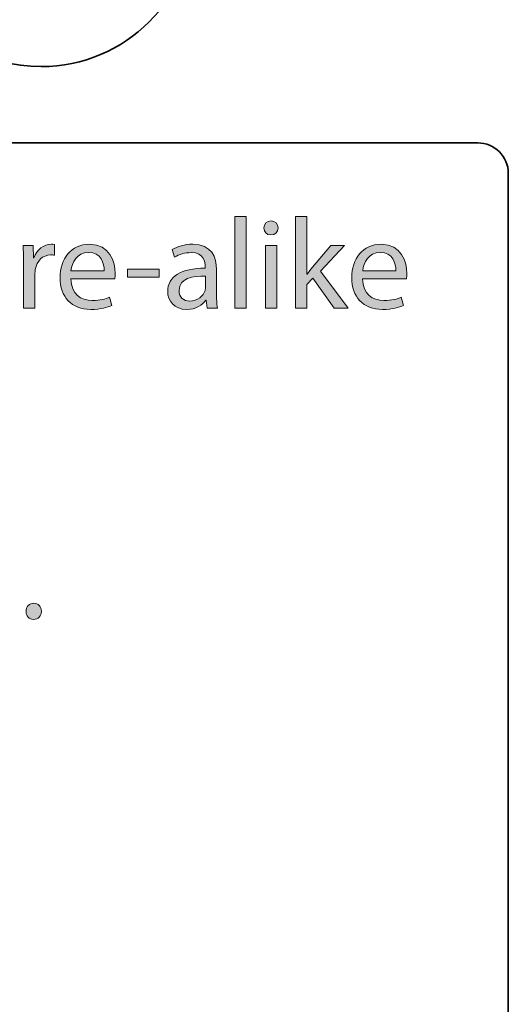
# Model space of a CAD drawing. Header units: inches. Extents: x 51 to 229, y 44 to 173.
# Tile 23 of 24: x 213 to 229, y 108 to 141. Entities that reach past the tile are written whole.
import ezdxf

# ---------------------------------------------------------------- set-up
doc = ezdxf.new("R2010")
doc.units = ezdxf.units.IN
doc.header["$MEASUREMENT"] = 0
doc.layers.add('Artwork', color=7, linetype='Continuous')

# ---------------------------------------------------------------- blocks, each defined once
blk = doc.blocks.new('block 8')
at = {"layer": 'Artwork', "true_color": 0xed1c24}
h = blk.add_hatch(color=240, dxfattribs=at)
h.dxf.hatch_style = 2
h.paths.add_polyline_path([(219.626, 134.061), (219.998, 134.061), (219.998, 131.057), (219.626, 131.057)])
h = blk.add_hatch(color=240, dxfattribs=at)
h.dxf.hatch_style = 2
edge = h.paths.add_edge_path()
edge.add_spline(control_points=[(221.039, 133.68), (221.039, 133.553), (220.95, 133.452), (220.802, 133.452), (220.667, 133.452), (220.578, 133.553), (220.578, 133.68), (220.578, 133.807), (220.671, 133.913), (220.811, 133.913), (220.946, 133.913), (221.039, 133.811), (221.039, 133.68)], knot_values=[0, 0, 0, 0, 1, 1, 1, 2, 2, 2, 3, 3, 3, 4, 4, 4, 4], degree=3, periodic=1)
h.paths.add_polyline_path([(220.625, 131.057), (220.625, 133.105), (220.997, 133.105), (220.997, 131.057)])
h = blk.add_hatch(color=240, dxfattribs=at)
h.dxf.hatch_style = 2
edge = h.paths.add_edge_path()
edge.add_spline(control_points=[(221.983, 132.165), (221.983, 132.165), (221.992, 132.165), (221.992, 132.165), (222.043, 132.237), (222.11, 132.326), (222.169, 132.398), (222.169, 132.398), (222.774, 133.105), (222.774, 133.105), (222.774, 133.105), (223.219, 133.105), (223.219, 133.105), (223.219, 133.105), (222.432, 132.263), (222.432, 132.263), (222.432, 132.263), (223.333, 131.057), (223.333, 131.057), (223.333, 131.057), (222.876, 131.057), (222.876, 131.057), (222.876, 131.057), (222.174, 132.038), (222.174, 132.038), (222.174, 132.038), (221.983, 131.827), (221.983, 131.827), (221.983, 131.827), (221.983, 131.057), (221.983, 131.057), (221.983, 131.057), (221.615, 131.057), (221.615, 131.057), (221.615, 131.057), (221.615, 134.061), (221.615, 134.061), (221.615, 134.061), (221.983, 134.061), (221.983, 134.061), (221.983, 134.061), (221.983, 132.165), (221.983, 132.165)], knot_values=[0, 0, 0, 0, 1, 1, 1, 2, 2, 2, 3, 3, 3, 4, 4, 4, 5, 5, 5, 6, 6, 6, 7, 7, 7, 8, 8, 8, 9, 9, 9, 10, 10, 10, 11, 11, 11, 12, 12, 12, 13, 13, 13, 14, 14, 14, 14], degree=3, periodic=1)
h = blk.add_hatch(color=240, dxfattribs=at)
h.dxf.hatch_style = 2
edge = h.paths.add_edge_path()
edge.add_spline(control_points=[(212.704, 132.466), (212.704, 132.707), (212.7, 132.914), (212.687, 133.105), (212.687, 133.105), (213.013, 133.105), (213.013, 133.105), (213.013, 133.105), (213.03, 132.699), (213.03, 132.699), (213.03, 132.699), (213.043, 132.699), (213.043, 132.699), (213.136, 132.974), (213.364, 133.147), (213.614, 133.147), (213.652, 133.147), (213.681, 133.143), (213.715, 133.139), (213.715, 133.139), (213.715, 132.787), (213.715, 132.787), (213.677, 132.796), (213.639, 132.796), (213.588, 132.796), (213.326, 132.796), (213.14, 132.601), (213.089, 132.322), (213.081, 132.271), (213.076, 132.208), (213.076, 132.149), (213.076, 132.149), (213.076, 131.057), (213.076, 131.057), (213.076, 131.057), (212.704, 131.057), (212.704, 131.057), (212.704, 131.057), (212.704, 132.466), (212.704, 132.466)], knot_values=[0, 0, 0, 0, 1, 1, 1, 2, 2, 2, 3, 3, 3, 4, 4, 4, 5, 5, 5, 6, 6, 6, 7, 7, 7, 8, 8, 8, 9, 9, 9, 10, 10, 10, 11, 11, 11, 12, 12, 12, 13, 13, 13, 13], degree=3, periodic=1)
h = blk.add_hatch(color=240, dxfattribs=at)
h.dxf.hatch_style = 2
edge = h.paths.add_edge_path()
edge.add_spline(control_points=[(214.253, 132.013), (214.262, 131.51), (214.579, 131.302), (214.956, 131.302), (215.222, 131.302), (215.387, 131.349), (215.522, 131.408), (215.522, 131.408), (215.59, 131.142), (215.59, 131.142), (215.459, 131.082), (215.231, 131.01), (214.905, 131.01), (214.275, 131.01), (213.898, 131.429), (213.898, 132.047), (213.898, 132.665), (214.262, 133.147), (214.858, 133.147), (215.531, 133.147), (215.705, 132.563), (215.705, 132.187), (215.705, 132.11), (215.7, 132.056), (215.692, 132.013), (215.692, 132.013), (214.253, 132.013), (214.253, 132.013)], knot_values=[0, 0, 0, 0, 1, 1, 1, 2, 2, 2, 3, 3, 3, 4, 4, 4, 5, 5, 5, 6, 6, 6, 7, 7, 7, 8, 8, 8, 9, 9, 9, 9], degree=3, periodic=1)
edge = h.paths.add_edge_path()
edge.add_spline(control_points=[(215.345, 132.28), (215.349, 132.512), (215.247, 132.88), (214.829, 132.88), (214.448, 132.88), (214.287, 132.538), (214.257, 132.28), (214.257, 132.28), (215.345, 132.28), (215.345, 132.28)], knot_values=[0, 0, 0, 0, 1, 1, 1, 2, 2, 2, 3, 3, 3, 3], degree=3, periodic=1)
h = blk.add_hatch(color=240, dxfattribs=at)
h.dxf.hatch_style = 2
edge = h.paths.add_edge_path()
edge.add_spline(control_points=[(219.023, 131.548), (219.023, 131.37), (219.032, 131.197), (219.053, 131.057), (219.053, 131.057), (218.719, 131.057), (218.719, 131.057), (218.719, 131.057), (218.689, 131.315), (218.689, 131.315), (218.689, 131.315), (218.677, 131.315), (218.677, 131.315), (218.562, 131.154), (218.343, 131.01), (218.05, 131.01), (217.636, 131.01), (217.424, 131.302), (217.424, 131.599), (217.424, 132.094), (217.864, 132.364), (218.655, 132.36), (218.655, 132.36), (218.655, 132.402), (218.655, 132.402), (218.655, 132.567), (218.609, 132.876), (218.19, 132.872), (217.995, 132.872), (217.797, 132.817), (217.653, 132.72), (217.653, 132.72), (217.568, 132.969), (217.568, 132.969), (217.737, 133.075), (217.987, 133.147), (218.245, 133.147), (218.871, 133.147), (219.023, 132.72), (219.023, 132.314), (219.023, 132.314), (219.023, 131.548), (219.023, 131.548)], knot_values=[0, 0, 0, 0, 1, 1, 1, 2, 2, 2, 3, 3, 3, 4, 4, 4, 5, 5, 5, 6, 6, 6, 7, 7, 7, 8, 8, 8, 9, 9, 9, 10, 10, 10, 11, 11, 11, 12, 12, 12, 13, 13, 13, 14, 14, 14, 14], degree=3, periodic=1)
edge = h.paths.add_edge_path()
edge.add_spline(control_points=[(218.664, 132.102), (218.258, 132.11), (217.797, 132.038), (217.797, 131.641), (217.797, 131.395), (217.957, 131.285), (218.143, 131.285), (218.414, 131.285), (218.588, 131.455), (218.647, 131.628), (218.66, 131.671), (218.664, 131.713), (218.664, 131.747), (218.664, 131.747), (218.664, 132.102), (218.664, 132.102)], knot_values=[0, 0, 0, 0, 1, 1, 1, 2, 2, 2, 3, 3, 3, 4, 4, 4, 5, 5, 5, 5], degree=3, periodic=1)
h = blk.add_hatch(color=240, dxfattribs=at)
h.dxf.hatch_style = 2
edge = h.paths.add_edge_path()
edge.add_spline(control_points=[(223.808, 132.013), (223.816, 131.51), (224.134, 131.302), (224.51, 131.302), (224.777, 131.302), (224.942, 131.349), (225.077, 131.408), (225.077, 131.408), (225.145, 131.142), (225.145, 131.142), (225.014, 131.082), (224.785, 131.01), (224.459, 131.01), (223.829, 131.01), (223.452, 131.429), (223.452, 132.047), (223.452, 132.665), (223.816, 133.147), (224.413, 133.147), (225.086, 133.147), (225.259, 132.563), (225.259, 132.187), (225.259, 132.11), (225.255, 132.056), (225.247, 132.013), (225.247, 132.013), (223.808, 132.013), (223.808, 132.013)], knot_values=[0, 0, 0, 0, 1, 1, 1, 2, 2, 2, 3, 3, 3, 4, 4, 4, 5, 5, 5, 6, 6, 6, 7, 7, 7, 8, 8, 8, 9, 9, 9, 9], degree=3, periodic=1)
edge = h.paths.add_edge_path()
edge.add_spline(control_points=[(224.899, 132.28), (224.903, 132.512), (224.802, 132.88), (224.383, 132.88), (224.003, 132.88), (223.842, 132.538), (223.812, 132.28), (223.812, 132.28), (224.899, 132.28), (224.899, 132.28)], knot_values=[0, 0, 0, 0, 1, 1, 1, 2, 2, 2, 3, 3, 3, 3], degree=3, periodic=1)
h = blk.add_hatch(color=240, dxfattribs=at)
h.dxf.hatch_style = 2
h.paths.add_polyline_path([(217.149, 132.335), (217.149, 132.064), (216.103, 132.064), (216.103, 132.335)])
h = blk.add_hatch(color=240, dxfattribs=at)
h.dxf.hatch_style = 2
edge = h.paths.add_edge_path()
edge.add_spline(control_points=[(212.785, 121.117), (212.785, 121.269), (212.89, 121.384), (213.039, 121.384), (213.187, 121.384), (213.288, 121.274), (213.288, 121.117), (213.288, 120.965), (213.187, 120.851), (213.03, 120.851), (212.886, 120.851), (212.785, 120.965), (212.785, 121.117)], knot_values=[0, 0, 0, 0, 1, 1, 1, 2, 2, 2, 3, 3, 3, 4, 4, 4, 4], degree=3, periodic=1)
at = {"layer": 'Artwork', "lineweight": 0}
for points in [[(219.626, 134.061), (219.998, 134.061), (219.998, 131.057), (219.626, 131.057), (219.626, 134.061)], [(220.625, 131.057), (220.625, 133.105), (220.997, 133.105), (220.997, 131.057), (220.625, 131.057)], [(217.149, 132.335), (217.149, 132.064), (216.103, 132.064), (216.103, 132.335), (217.149, 132.335)]]:
    blk.add_lwpolyline(points, dxfattribs=at)
for points, knots in [([(221.039, 133.68), (221.039, 133.553), (220.95, 133.452), (220.802, 133.452), (220.667, 133.452), (220.578, 133.553), (220.578, 133.68), (220.578, 133.807), (220.671, 133.913), (220.811, 133.913), (220.946, 133.913), (221.039, 133.811), (221.039, 133.68)], [0, 0, 0, 0, 1, 1, 1, 2, 2, 2, 3, 3, 3, 4, 4, 4, 4]), ([(221.983, 132.165), (221.983, 132.165), (221.992, 132.165), (221.992, 132.165), (222.043, 132.237), (222.11, 132.326), (222.169, 132.398), (222.169, 132.398), (222.774, 133.105), (222.774, 133.105), (222.774, 133.105), (223.219, 133.105), (223.219, 133.105), (223.219, 133.105), (222.432, 132.263), (222.432, 132.263), (222.432, 132.263), (223.333, 131.057), (223.333, 131.057), (223.333, 131.057), (222.876, 131.057), (222.876, 131.057), (222.876, 131.057), (222.174, 132.038), (222.174, 132.038), (222.174, 132.038), (221.983, 131.827), (221.983, 131.827), (221.983, 131.827), (221.983, 131.057), (221.983, 131.057), (221.983, 131.057), (221.615, 131.057), (221.615, 131.057), (221.615, 131.057), (221.615, 134.061), (221.615, 134.061), (221.615, 134.061), (221.983, 134.061), (221.983, 134.061), (221.983, 134.061), (221.983, 132.165), (221.983, 132.165)], [0, 0, 0, 0, 1, 1, 1, 2, 2, 2, 3, 3, 3, 4, 4, 4, 5, 5, 5, 6, 6, 6, 7, 7, 7, 8, 8, 8, 9, 9, 9, 10, 10, 10, 11, 11, 11, 12, 12, 12, 13, 13, 13, 14, 14, 14, 14]), ([(212.704, 132.466), (212.704, 132.707), (212.7, 132.914), (212.687, 133.105), (212.687, 133.105), (213.013, 133.105), (213.013, 133.105), (213.013, 133.105), (213.03, 132.699), (213.03, 132.699), (213.03, 132.699), (213.043, 132.699), (213.043, 132.699), (213.136, 132.974), (213.364, 133.147), (213.614, 133.147), (213.652, 133.147), (213.681, 133.143), (213.715, 133.139), (213.715, 133.139), (213.715, 132.787), (213.715, 132.787), (213.677, 132.796), (213.639, 132.796), (213.588, 132.796), (213.326, 132.796), (213.14, 132.601), (213.089, 132.322), (213.081, 132.271), (213.076, 132.208), (213.076, 132.149), (213.076, 132.149), (213.076, 131.057), (213.076, 131.057), (213.076, 131.057), (212.704, 131.057), (212.704, 131.057), (212.704, 131.057), (212.704, 132.466), (212.704, 132.466)], [0, 0, 0, 0, 1, 1, 1, 2, 2, 2, 3, 3, 3, 4, 4, 4, 5, 5, 5, 6, 6, 6, 7, 7, 7, 8, 8, 8, 9, 9, 9, 10, 10, 10, 11, 11, 11, 12, 12, 12, 13, 13, 13, 13]), ([(214.253, 132.013), (214.262, 131.51), (214.579, 131.302), (214.956, 131.302), (215.222, 131.302), (215.387, 131.349), (215.522, 131.408), (215.522, 131.408), (215.59, 131.142), (215.59, 131.142), (215.459, 131.082), (215.231, 131.01), (214.905, 131.01), (214.275, 131.01), (213.898, 131.429), (213.898, 132.047), (213.898, 132.665), (214.262, 133.147), (214.858, 133.147), (215.531, 133.147), (215.705, 132.563), (215.705, 132.187), (215.705, 132.11), (215.7, 132.056), (215.692, 132.013), (215.692, 132.013), (214.253, 132.013), (214.253, 132.013)], [0, 0, 0, 0, 1, 1, 1, 2, 2, 2, 3, 3, 3, 4, 4, 4, 5, 5, 5, 6, 6, 6, 7, 7, 7, 8, 8, 8, 9, 9, 9, 9]), ([(219.023, 131.548), (219.023, 131.37), (219.032, 131.197), (219.053, 131.057), (219.053, 131.057), (218.719, 131.057), (218.719, 131.057), (218.719, 131.057), (218.689, 131.315), (218.689, 131.315), (218.689, 131.315), (218.677, 131.315), (218.677, 131.315), (218.562, 131.154), (218.343, 131.01), (218.05, 131.01), (217.636, 131.01), (217.424, 131.302), (217.424, 131.599), (217.424, 132.094), (217.864, 132.364), (218.655, 132.36), (218.655, 132.36), (218.655, 132.402), (218.655, 132.402), (218.655, 132.567), (218.609, 132.876), (218.19, 132.872), (217.995, 132.872), (217.797, 132.817), (217.653, 132.72), (217.653, 132.72), (217.568, 132.969), (217.568, 132.969), (217.737, 133.075), (217.987, 133.147), (218.245, 133.147), (218.871, 133.147), (219.023, 132.72), (219.023, 132.314), (219.023, 132.314), (219.023, 131.548), (219.023, 131.548)], [0, 0, 0, 0, 1, 1, 1, 2, 2, 2, 3, 3, 3, 4, 4, 4, 5, 5, 5, 6, 6, 6, 7, 7, 7, 8, 8, 8, 9, 9, 9, 10, 10, 10, 11, 11, 11, 12, 12, 12, 13, 13, 13, 14, 14, 14, 14]), ([(223.808, 132.013), (223.816, 131.51), (224.134, 131.302), (224.51, 131.302), (224.777, 131.302), (224.942, 131.349), (225.077, 131.408), (225.077, 131.408), (225.145, 131.142), (225.145, 131.142), (225.014, 131.082), (224.785, 131.01), (224.459, 131.01), (223.829, 131.01), (223.452, 131.429), (223.452, 132.047), (223.452, 132.665), (223.816, 133.147), (224.413, 133.147), (225.086, 133.147), (225.259, 132.563), (225.259, 132.187), (225.259, 132.11), (225.255, 132.056), (225.247, 132.013), (225.247, 132.013), (223.808, 132.013), (223.808, 132.013)], [0, 0, 0, 0, 1, 1, 1, 2, 2, 2, 3, 3, 3, 4, 4, 4, 5, 5, 5, 6, 6, 6, 7, 7, 7, 8, 8, 8, 9, 9, 9, 9]), ([(215.345, 132.28), (215.349, 132.512), (215.247, 132.88), (214.829, 132.88), (214.448, 132.88), (214.287, 132.538), (214.257, 132.28), (214.257, 132.28), (215.345, 132.28), (215.345, 132.28)], [0, 0, 0, 0, 1, 1, 1, 2, 2, 2, 3, 3, 3, 3]), ([(224.899, 132.28), (224.903, 132.512), (224.802, 132.88), (224.383, 132.88), (224.003, 132.88), (223.842, 132.538), (223.812, 132.28), (223.812, 132.28), (224.899, 132.28), (224.899, 132.28)], [0, 0, 0, 0, 1, 1, 1, 2, 2, 2, 3, 3, 3, 3]), ([(218.664, 132.102), (218.258, 132.11), (217.797, 132.038), (217.797, 131.641), (217.797, 131.395), (217.957, 131.285), (218.143, 131.285), (218.414, 131.285), (218.588, 131.455), (218.647, 131.628), (218.66, 131.671), (218.664, 131.713), (218.664, 131.747), (218.664, 131.747), (218.664, 132.102), (218.664, 132.102)], [0, 0, 0, 0, 1, 1, 1, 2, 2, 2, 3, 3, 3, 4, 4, 4, 5, 5, 5, 5]), ([(212.785, 121.117), (212.785, 121.269), (212.89, 121.384), (213.039, 121.384), (213.187, 121.384), (213.288, 121.274), (213.288, 121.117), (213.288, 120.965), (213.187, 120.851), (213.03, 120.851), (212.886, 120.851), (212.785, 120.965), (212.785, 121.117)], [0, 0, 0, 0, 1, 1, 1, 2, 2, 2, 3, 3, 3, 4, 4, 4, 4])]:
    blk.add_open_spline(points, degree=3, knots=knots, dxfattribs=at)

msp = doc.modelspace()

# ---------------------------------------------------------------- linework, layer by layer
at = {"layer": 'Artwork', "color": 179, "lineweight": 35, "true_color": 0x231f20}
for points, knots in [([(150.882, 169.767), (150.882, 171.424), (152.225, 172.767), (153.882, 172.767), (153.882, 172.767), (215.282, 172.767), (215.282, 172.767), (216.939, 172.767), (218.282, 171.424), (218.282, 169.767), (218.282, 169.767), (218.282, 143.967), (218.282, 143.967), (218.282, 141.206), (216.044, 138.968), (213.282, 138.968), (211.432, 138.968), (209.821, 139.974), (208.956, 141.467), (208.956, 141.467), (160.208, 141.467), (160.208, 141.467), (159.343, 139.974), (157.732, 138.968), (155.882, 138.968), (153.12, 138.968), (150.882, 141.206), (150.882, 143.967), (150.882, 143.967), (150.882, 169.767), (150.882, 169.767)], [0, 0, 0, 0, 1, 1, 1, 2, 2, 2, 3, 3, 3, 4, 4, 4, 5, 5, 5, 6, 6, 6, 7, 7, 7, 8, 8, 8, 9, 9, 9, 10, 10, 10, 10]), ([(228.582, 80.968), (228.582, 80.415), (228.134, 79.968), (227.582, 79.968), (227.582, 79.968), (208.332, 79.968), (208.332, 79.968), (208.332, 79.968), (208.332, 77.968), (208.332, 77.968), (208.332, 77.415), (207.884, 76.968), (207.332, 76.968), (207.332, 76.968), (197.332, 76.968), (197.332, 76.968), (196.78, 76.968), (196.332, 77.415), (196.332, 77.968), (196.332, 77.968), (196.332, 79.968), (196.332, 79.968), (196.332, 79.968), (172.832, 79.968), (172.832, 79.968), (172.832, 79.968), (172.832, 77.968), (172.832, 77.968), (172.832, 77.415), (172.384, 76.968), (171.832, 76.968), (171.832, 76.968), (161.832, 76.968), (161.832, 76.968), (161.28, 76.968), (160.832, 77.415), (160.832, 77.968), (160.832, 77.968), (160.832, 79.968), (160.832, 79.968), (160.832, 79.968), (141.582, 79.968), (141.582, 79.968), (141.03, 79.968), (140.582, 80.415), (140.582, 80.968), (140.582, 80.968), (140.582, 135.468), (140.582, 135.468), (140.582, 136.02), (141.03, 136.467), (141.582, 136.467), (141.582, 136.467), (160.832, 136.467), (160.832, 136.467), (160.832, 136.467), (160.832, 138.468), (160.832, 138.468), (160.832, 139.02), (161.28, 139.467), (161.832, 139.467), (161.832, 139.467), (171.832, 139.467), (171.832, 139.467), (172.384, 139.467), (172.832, 139.02), (172.832, 138.468), (172.832, 138.468), (172.832, 136.467), (172.832, 136.467), (172.832, 136.467), (196.332, 136.467), (196.332, 136.467), (196.332, 136.467), (196.332, 138.468), (196.332, 138.468), (196.332, 139.02), (196.78, 139.467), (197.332, 139.467), (197.332, 139.467), (207.332, 139.467), (207.332, 139.467), (207.884, 139.467), (208.332, 139.02), (208.332, 138.468), (208.332, 138.468), (208.332, 136.467), (208.332, 136.467), (208.332, 136.467), (227.582, 136.467), (227.582, 136.467), (228.134, 136.467), (228.582, 136.02), (228.582, 135.468), (228.582, 135.468), (228.582, 80.968), (228.582, 80.968)], [0, 0, 0, 0, 1, 1, 1, 2, 2, 2, 3, 3, 3, 4, 4, 4, 5, 5, 5, 6, 6, 6, 7, 7, 7, 8, 8, 8, 9, 9, 9, 10, 10, 10, 11, 11, 11, 12, 12, 12, 13, 13, 13, 14, 14, 14, 15, 15, 15, 16, 16, 16, 17, 17, 17, 18, 18, 18, 19, 19, 19, 20, 20, 20, 21, 21, 21, 22, 22, 22, 23, 23, 23, 24, 24, 24, 25, 25, 25, 26, 26, 26, 27, 27, 27, 28, 28, 28, 29, 29, 29, 30, 30, 30, 31, 31, 31, 32, 32, 32, 32])]:
    msp.add_open_spline(points, degree=3, knots=knots, dxfattribs=at)

# ---------------------------------------------------------------- block references
at = {"layer": 'Artwork'}
msp.add_blockref('block 8', (0, 0), dxfattribs=at)

doc.saveas('drawing.dxf')
